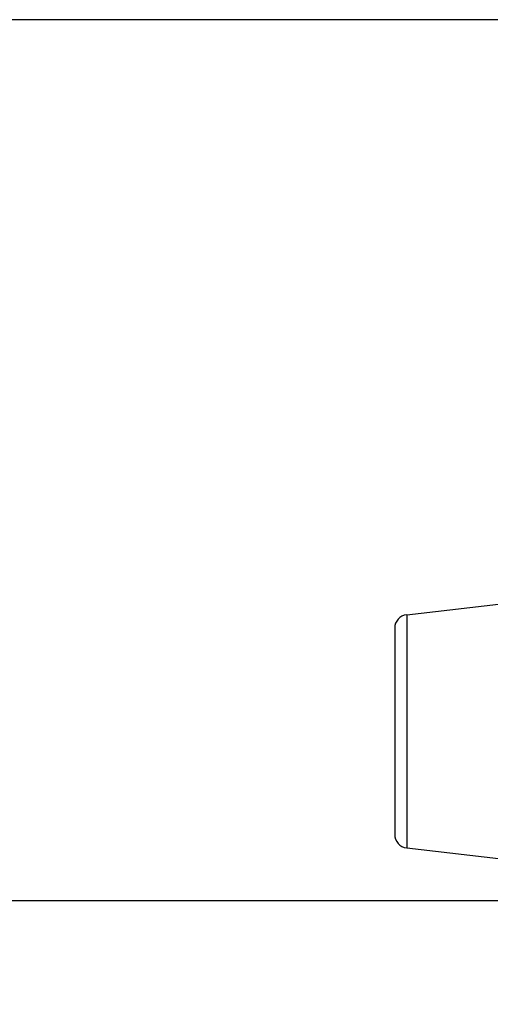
# Model space of a CAD drawing. Header units: millimetres. Extents: x 0 to 420, y 0 to 297.
# Tile 68 of 105: x 180 to 190, y 223 to 245. Entities that reach past the tile are written whole.
import ezdxf

# ---------------------------------------------------------------- set-up
doc = ezdxf.new("R2010")
doc.units = ezdxf.units.MM
doc.header["$LTSCALE"] = 23.1
doc.layers.get('0').update_dxf_attribs({"linetype": 'CONTINUOUS'})
doc.layers.add('DIM_PILOTEES', color=7, linetype='CONTINUOUS')
doc.styles.get("Standard").update_dxf_attribs({"font": 'txt', "width": 0.7})
doc.dimstyles.new('DIMSTYLE_4', dxfattribs={"dimtxt": 2.5, "dimasz": 3.5, "dimexe": 2, "dimexo": 0, "dimtad": 1, "dimdec": 0, "dimlfac": 3.333333, "dimdsep": 46, "dimtxsty": 'Standard', "dimblk": '_FILLED', "dimblk1": '_FILLED', "dimblk2": '_FILLED', "dimcen": 0.09, "dimazin": 2, "dimtp": 0.5, "dimtm": 0.5, "dimtfac": 1, "dimtdec": 0, "dimtofl": 0, "dimtmove": 0, "dimatfit": 3, "dimldrblk": '_FILLED', "dimfxl": 0, "dimtolj": 1, "dimarcsym": 0})

# ---------------------------------------------------------------- blocks, each defined once
blk = doc.blocks.new('_FILLED')
at = {"color": 0, "linetype": 'ByBlock'}
blk.add_solid([(0, 0), (-1, 0.1429), (-1, -0.1429)], dxfattribs=at)
blk = doc.blocks.new('*D10')
at = {"layer": 'DIM_PILOTEES', "color": 2, "linetype": 'Continuous'}
for p, q in [((198.74, 245.182), (148.74, 245.182)), ((150.74, 245.182), (150.74, 221.109)), ((150.74, 197.035), (150.74, 221.109)), ((209.39, 197.035), (148.74, 197.035))]:
    blk.add_line(p, q, dxfattribs=at)
at = {"layer": 'DIM_PILOTEES', "color": 2, "linetype": 'Continuous', "xscale": 3.5, "yscale": 3.5, "zscale": 3.5}
for p, rotation in [((150.74, 245.182), 90), ((150.74, 197.035), 270)]:
    blk.add_blockref('_FILLED', p, dxfattribs=dict(at, rotation=rotation))
at = {"layer": 'DIM_PILOTEES', "color": 2, "linetype": 'Continuous', "insert": (147.615, 221.109), "char_height": 2.5, "width": 8.03571, "attachment_point": 2, "rotation": 90, "line_spacing_factor": 0.9}
blk.add_mtext('{\\ftxt;\\W0.0001;\\H0.0001;\\~}{\\ftxt;\\W2.1428571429;\\H2.5; }{\\ftxt;\\W0.0001;\\H0.0001;\\~}', dxfattribs=at)

msp = doc.modelspace()

# ---------------------------------------------------------------- linework, layer by layer
at = {"color": 7, "linetype": 'Continuous'}
for p, q in [((188.5057, 232.0129), (192.1401, 232.4322)), ((188.5057, 232.0129), (188.5057, 226.8516)), ((188.2401, 231.7149), (188.2401, 227.1496)), ((188.5057, 226.8516), (192.1401, 226.4322)), ((195.7401, 225.6822), (165.7401, 225.6822))]:
    msp.add_line(p, q, dxfattribs=at)
for centre, start, end in [((188.5401, 231.7149), 96.58194, 180), ((188.5401, 227.1496), 180, 263.41806)]:
    msp.add_arc(centre, 0.3, start, end, dxfattribs=at)

# ---------------------------------------------------------------- dimensions: what is measured, and where the dimension line sits
at = {"layer": 'DIM_PILOTEES', "color": 2, "linetype": 'Continuous'}
dim = msp.add_linear_dim(base=(150.7401, 245.1822), p1=(209.3901, 197.0349), p2=(198.7401, 245.1822), angle=90, text='{\\ftxt;\\W0.0001;\\H0.0001;\\~}{\\ftxt;\\W2.1428571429;\\H2.5; }{\\ftxt;\\W0.0001;\\H0.0001;\\~}', dimstyle='DIMSTYLE_4', dxfattribs=at)
dim.commit()
dim.dimension.update_dxf_attribs({"geometry": '*D10', "text_midpoint": (150.7401, 220.7514), "dimtype": 160})

doc.saveas('drawing.dxf')
